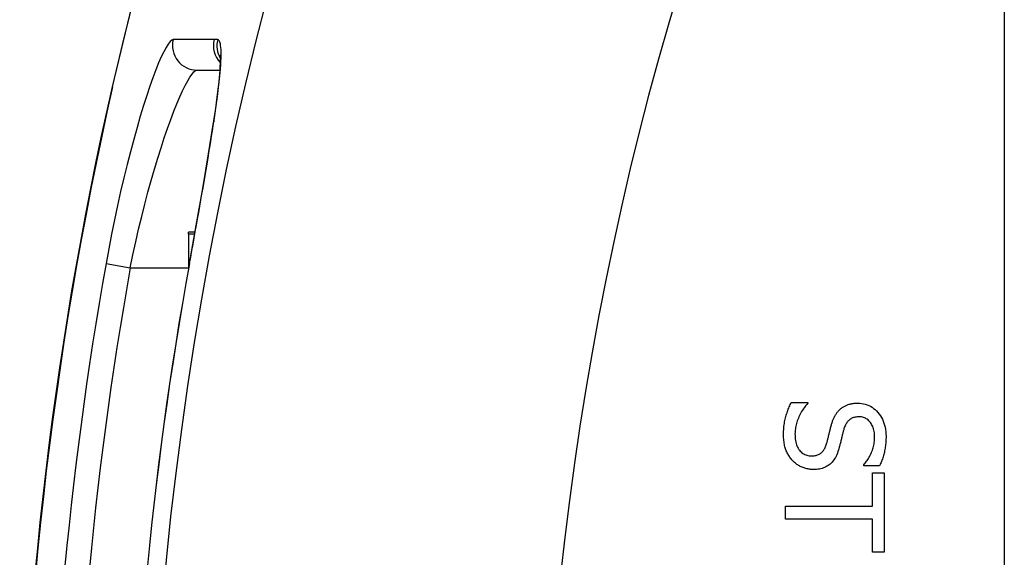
# Model space of a CAD drawing. Header units: inches. Extents: x 2.3 to 58.5, y 3.7 to 32.
# Tile 7 of 48: x 2.311 to 2.703, y 10.003 to 10.217. Entities that reach past the tile are written whole.
import ezdxf

# ---------------------------------------------------------------- set-up
doc = ezdxf.new("R2010")
doc.units = ezdxf.units.IN
doc.header["$MEASUREMENT"] = 0
doc.layers.add('Visible Edges(ANSI)', color=7, linetype='Continuous', lineweight=25)
doc.layers.add('Visible Tangent Edges(ANSI)', color=7, linetype='Continuous', lineweight=25)

msp = doc.modelspace()

# ---------------------------------------------------------------- linework, layer by layer
at = {"layer": 'Visible Edges(ANSI)'}
for p, q in [((2.7026, 22.71601), (2.7026, 7.00801)), ((2.38118, 10.19666), (2.39027, 10.19666)), ((2.37779, 10.13134), (2.37779, 10.13217)), ((2.3804, 10.13217), (2.37779, 10.13217)), ((2.37779, 10.13134), (2.37779, 10.12085)), ((2.37835, 10.12085), (2.37779, 10.12085)), ((2.37779, 10.12085), (2.37779, 10.11777)), ((2.61778, 10.06433), (2.62435, 10.06433)), ((2.62435, 10.06433), (2.62435, 10.06395)), ((2.64669, 10.03909), (2.64669, 10.03948)), ((2.65294, 10.03909), (2.64669, 10.03909)), ((2.65013, 10.02304), (2.65013, 10.03625)), ((2.65013, 10.03625), (2.65479, 10.03625)), ((2.65479, 10.03625), (2.65479, 10.0046)), ((2.61542, 10.01781), (2.61542, 10.02304)), ((2.61542, 10.02304), (2.65013, 10.02304)), ((2.65013, 10.01781), (2.61542, 10.01781)), ((2.65013, 10.0046), (2.65013, 10.01781)), ((2.65479, 10.0046), (2.65013, 10.0046))]:
    msp.add_line(p, q, dxfattribs=at)
at = {"layer": 'Visible Edges(ANSI)', "flags": 128}
for points in [[(2.41922, 10.40978), (2.40835, 10.38392), (2.39795, 10.35749), (2.38805, 10.33054), (2.3787, 10.30316), (2.36992, 10.27538), (2.36175, 10.2472), (2.35421, 10.21873), (2.34734, 10.19005)], [(2.39034, 10.20277), (2.3904, 10.20206), (2.39043, 10.20028), (2.39009, 10.19444), (2.38918, 10.18617), (2.38774, 10.17584)], [(2.37814, 10.11968), (2.38087, 10.13481), (2.38345, 10.14953), (2.38577, 10.16332), (2.38774, 10.17584)], [(2.61472, 10.05141), (2.61473, 10.05211), (2.61474, 10.0528), (2.61477, 10.05347), (2.61482, 10.05412), (2.61487, 10.05475), (2.61494, 10.05536), (2.61502, 10.05596), (2.61512, 10.05654), (2.61522, 10.0571), (2.61534, 10.05765), (2.61547, 10.05817), (2.61561, 10.05868), (2.61576, 10.05918), (2.61592, 10.05967), (2.61608, 10.06016), (2.61625, 10.06064), (2.61642, 10.06112), (2.6166, 10.06159), (2.61678, 10.06206), (2.61697, 10.06252), (2.61717, 10.06298), (2.61737, 10.06344), (2.61757, 10.06388), (2.61778, 10.06433)], [(2.62435, 10.06395), (2.62396, 10.06351), (2.62358, 10.06307), (2.62321, 10.06261), (2.62286, 10.06215), (2.62252, 10.06167), (2.6222, 10.06119), (2.62189, 10.0607), (2.6216, 10.0602), (2.62133, 10.05968), (2.62107, 10.05916), (2.62082, 10.05863), (2.62059, 10.05809), (2.62038, 10.05755), (2.62018, 10.05701), (2.62, 10.05647), (2.61984, 10.05594), (2.61971, 10.05541), (2.61958, 10.05488), (2.61948, 10.05436), (2.6194, 10.05384), (2.61933, 10.05332), (2.61929, 10.05281), (2.61926, 10.0523), (2.61925, 10.05179)], [(2.63712, 10.06149), (2.63734, 10.06169), (2.63756, 10.06188), (2.6378, 10.06206), (2.63804, 10.06224), (2.63828, 10.06241), (2.63854, 10.06257), (2.63879, 10.06272), (2.63906, 10.06286), (2.63933, 10.063), (2.63961, 10.06313), (2.63989, 10.06326), (2.64018, 10.06337), (2.64047, 10.06348), (2.64078, 10.06358), (2.64109, 10.06366), (2.64141, 10.06374), (2.64174, 10.06381), (2.64207, 10.06387), (2.64241, 10.06393), (2.64276, 10.06397), (2.64312, 10.064), (2.64348, 10.06402), (2.64385, 10.06404), (2.64423, 10.06404)], [(2.64423, 10.06404), (2.64502, 10.06402), (2.64578, 10.06394), (2.64653, 10.06381), (2.64725, 10.06363), (2.64795, 10.06339), (2.64863, 10.06311), (2.64929, 10.06277), (2.64992, 10.06238), (2.65054, 10.06194), (2.65113, 10.06145), (2.6517, 10.0609), (2.65225, 10.06031), (2.65277, 10.05967), (2.65324, 10.05901), (2.65367, 10.05831), (2.65405, 10.05759), (2.65439, 10.05684), (2.65468, 10.05607), (2.65493, 10.05526), (2.65513, 10.05442), (2.65529, 10.05356), (2.6554, 10.05267), (2.65547, 10.05175), (2.65549, 10.0508)], [(2.63364, 10.05498), (2.63373, 10.05532), (2.63383, 10.05565), (2.63393, 10.05597), (2.63403, 10.05629), (2.63414, 10.05661), (2.63425, 10.05691), (2.63436, 10.05722), (2.63448, 10.05751), (2.6346, 10.0578), (2.63473, 10.05808), (2.63486, 10.05836), (2.63499, 10.05863), (2.63513, 10.0589), (2.63528, 10.05916), (2.63543, 10.05942), (2.63559, 10.05967), (2.63576, 10.05991), (2.63593, 10.06015), (2.63611, 10.06039), (2.6363, 10.06062), (2.63649, 10.06084), (2.63669, 10.06106), (2.6369, 10.06128), (2.63712, 10.06149)], [(2.64477, 10.05859), (2.64437, 10.05858), (2.64397, 10.05855), (2.64359, 10.0585), (2.64323, 10.05844), (2.64287, 10.05836), (2.64254, 10.05825), (2.64221, 10.05814), (2.6419, 10.058), (2.64161, 10.05784), (2.64132, 10.05767), (2.64106, 10.05747), (2.6408, 10.05726), (2.64056, 10.05703), (2.64033, 10.05679), (2.64011, 10.05653), (2.6399, 10.05625), (2.63971, 10.05596), (2.63952, 10.05565), (2.63935, 10.05532), (2.63918, 10.05498), (2.63903, 10.05462), (2.63889, 10.05425), (2.63876, 10.05386), (2.63865, 10.05345)], [(2.65096, 10.05045), (2.65095, 10.05105), (2.65091, 10.05162), (2.65086, 10.05218), (2.65077, 10.05272), (2.65067, 10.05324), (2.65054, 10.05374), (2.65038, 10.05422), (2.6502, 10.05468), (2.65, 10.05513), (2.64978, 10.05555), (2.64953, 10.05595), (2.64926, 10.05634), (2.64896, 10.0567), (2.64866, 10.05702), (2.64834, 10.05732), (2.648, 10.05759), (2.64765, 10.05782), (2.64728, 10.05802), (2.6469, 10.0582), (2.6465, 10.05834), (2.64609, 10.05845), (2.64567, 10.05852), (2.64523, 10.05857), (2.64477, 10.05859)], [(2.63185, 10.04787), (2.63194, 10.04817), (2.63202, 10.04846), (2.6321, 10.04876), (2.63217, 10.04904), (2.63225, 10.04933), (2.63232, 10.04961), (2.63239, 10.04988), (2.63246, 10.05016), (2.63253, 10.05042), (2.63259, 10.05069), (2.63265, 10.05095), (2.63271, 10.0512), (2.63277, 10.05146), (2.63284, 10.05173), (2.6329, 10.052), (2.63297, 10.05229), (2.63304, 10.05259), (2.63312, 10.0529), (2.6332, 10.05322), (2.63328, 10.05355), (2.63337, 10.05389), (2.63345, 10.05425), (2.63354, 10.05461), (2.63364, 10.05498)], [(2.63865, 10.05345), (2.63857, 10.05317), (2.63849, 10.05288), (2.63842, 10.05257), (2.63834, 10.05226), (2.63825, 10.05194), (2.63817, 10.0516), (2.63808, 10.05126), (2.63799, 10.0509), (2.63791, 10.05054), (2.63781, 10.05016), (2.63772, 10.04978), (2.63763, 10.04938), (2.63753, 10.04899), (2.63744, 10.0486), (2.63735, 10.04823), (2.63725, 10.04787), (2.63716, 10.04752), (2.63708, 10.04718), (2.63699, 10.04685), (2.6369, 10.04653), (2.63682, 10.04623), (2.63674, 10.04593), (2.63665, 10.04565), (2.63657, 10.04538)], [(2.61829, 10.04113), (2.61801, 10.04145), (2.61774, 10.04178), (2.61748, 10.04211), (2.61723, 10.04245), (2.617, 10.04279), (2.61677, 10.04314), (2.61655, 10.0435), (2.61635, 10.04387), (2.61616, 10.04424), (2.61597, 10.04463), (2.6158, 10.04501), (2.61564, 10.04541), (2.6155, 10.04582), (2.61536, 10.04624), (2.61524, 10.04668), (2.61513, 10.04714), (2.61503, 10.04761), (2.61495, 10.04811), (2.61488, 10.04861), (2.61482, 10.04914), (2.61478, 10.04968), (2.61474, 10.05024), (2.61473, 10.05081), (2.61472, 10.05141)], [(2.61925, 10.05179), (2.61926, 10.05108), (2.6193, 10.0504), (2.61936, 10.04975), (2.61945, 10.04913), (2.61956, 10.04854), (2.6197, 10.04798), (2.61986, 10.04745), (2.62005, 10.04695), (2.62026, 10.04648), (2.6205, 10.04603), (2.62076, 10.04562), (2.62105, 10.04523), (2.62136, 10.04488), (2.62169, 10.04456), (2.62203, 10.04426), (2.62238, 10.044), (2.62276, 10.04377), (2.62315, 10.04357), (2.62355, 10.0434), (2.62397, 10.04326), (2.62441, 10.04316), (2.62486, 10.04308), (2.62534, 10.04303), (2.62582, 10.04302)], [(2.64669, 10.03948), (2.64697, 10.0398), (2.64725, 10.04013), (2.64752, 10.04048), (2.64779, 10.04085), (2.64805, 10.04123), (2.6483, 10.04162), (2.64855, 10.04203), (2.64879, 10.04245), (2.64902, 10.04289), (2.64925, 10.04334), (2.64947, 10.04381), (2.64969, 10.04429), (2.64989, 10.04478), (2.65008, 10.04528), (2.65024, 10.04578), (2.6504, 10.04628), (2.65053, 10.04679), (2.65064, 10.0473), (2.65074, 10.04781), (2.65082, 10.04833), (2.65088, 10.04886), (2.65093, 10.04938), (2.65095, 10.04992), (2.65096, 10.05045)], [(2.65549, 10.0508), (2.65549, 10.05025), (2.65547, 10.04971), (2.65545, 10.04917), (2.65542, 10.04863), (2.65538, 10.0481), (2.65533, 10.04758), (2.65527, 10.04706), (2.6552, 10.04655), (2.65512, 10.04604), (2.65504, 10.04554), (2.65494, 10.04504), (2.65484, 10.04455), (2.65473, 10.04406), (2.6546, 10.04358), (2.65447, 10.04311), (2.65434, 10.04264), (2.65419, 10.04217), (2.65404, 10.04172), (2.65387, 10.04126), (2.6537, 10.04082), (2.65353, 10.04038), (2.65334, 10.03994), (2.65314, 10.03952), (2.65294, 10.03909)], [(2.62582, 10.04302), (2.62621, 10.04302), (2.62658, 10.04305), (2.62695, 10.04309), (2.6273, 10.04315), (2.62763, 10.04322), (2.62796, 10.04331), (2.62827, 10.04341), (2.62857, 10.04353), (2.62886, 10.04367), (2.62914, 10.04383), (2.6294, 10.04399), (2.62965, 10.04418), (2.62989, 10.04438), (2.63012, 10.04461), (2.63034, 10.04485), (2.63055, 10.04511), (2.63075, 10.04539), (2.63093, 10.04568), (2.63111, 10.046), (2.63128, 10.04634), (2.63144, 10.04669), (2.63159, 10.04706), (2.63172, 10.04746), (2.63185, 10.04787)], [(2.63657, 10.04538), (2.63636, 10.04472), (2.63612, 10.04409), (2.63587, 10.04349), (2.6356, 10.04292), (2.63532, 10.04238), (2.63501, 10.04187), (2.63469, 10.04139), (2.63435, 10.04094), (2.634, 10.04052), (2.63362, 10.04013), (2.63323, 10.03977), (2.63282, 10.03944), (2.6324, 10.03914), (2.63196, 10.03887), (2.6315, 10.03862), (2.63103, 10.0384), (2.63054, 10.0382), (2.63003, 10.03803), (2.62951, 10.03789), (2.62897, 10.03777), (2.62841, 10.03768), (2.62784, 10.03761), (2.62725, 10.03757), (2.62665, 10.03756)], [(2.62665, 10.03756), (2.62626, 10.03757), (2.62588, 10.03759), (2.62549, 10.03762), (2.62511, 10.03767), (2.62473, 10.03772), (2.62435, 10.0378), (2.62397, 10.03788), (2.62359, 10.03798), (2.62321, 10.03809), (2.62284, 10.03821), (2.62246, 10.03835), (2.62209, 10.0385), (2.62172, 10.03866), (2.62136, 10.03884), (2.62101, 10.03902), (2.62067, 10.03921), (2.62034, 10.03942), (2.62002, 10.03963), (2.61971, 10.03986), (2.61941, 10.04009), (2.61912, 10.04034), (2.61883, 10.04059), (2.61856, 10.04086), (2.61829, 10.04113)]]:
    msp.add_lwpolyline(points, dxfattribs=at)
at = {"layer": 'Visible Edges(ANSI)'}
for radius, start, end in [(1.48092, 167.20209, 192.79791), (1.43662, 169.66757, 190.33243)]:
    msp.add_arc((3.79146, 9.86201), radius, start, end, dxfattribs=at)
at = {"layer": 'Visible Tangent Edges(ANSI)'}
for p, q in [((2.38796, 10.20885), (2.37165, 10.20883)), ((2.34756, 10.19), (2.34734, 10.19005)), ((2.38025, 10.13134), (2.37779, 10.13134)), ((2.34492, 10.11964), (2.35457, 10.11792)), ((2.37818, 10.11968), (2.37814, 10.11968)), ((2.35457, 10.11792), (2.37779, 10.11792))]:
    msp.add_line(p, q, dxfattribs=at)
at = {"layer": 'Visible Tangent Edges(ANSI)', "flags": 128}
for points in [[(2.34756, 10.19), (2.34975, 10.1995), (2.35203, 10.20898), (2.35437, 10.21845)], [(2.37165, 10.20883), (2.37108, 10.20863), (2.37041, 10.20804), (2.36966, 10.20707), (2.36882, 10.20573), (2.36791, 10.20402), (2.36692, 10.20195), (2.36587, 10.19952), (2.36476, 10.19676), (2.3636, 10.19366), (2.36239, 10.19025), (2.36114, 10.18654), (2.35986, 10.18255), (2.35857, 10.17831), (2.35726, 10.17381), (2.35594, 10.16909), (2.35462, 10.16415), (2.3533, 10.15902), (2.35201, 10.15373), (2.35074, 10.1483), (2.3495, 10.14274), (2.34829, 10.13706), (2.34711, 10.13129), (2.34599, 10.12547), (2.34492, 10.11964)], [(2.38791, 10.17653), (2.38827, 10.17898), (2.38862, 10.18136), (2.38894, 10.18366), (2.38923, 10.18587), (2.3895, 10.18799), (2.38975, 10.19003), (2.38997, 10.19197), (2.39017, 10.19381), (2.39033, 10.19555), (2.39047, 10.19719), (2.39058, 10.19872), (2.39067, 10.20016), (2.39072, 10.20149), (2.39075, 10.20272), (2.39075, 10.20384), (2.39072, 10.20485), (2.39065, 10.20574), (2.39056, 10.20653), (2.39044, 10.2072), (2.39029, 10.20776), (2.39011, 10.2082), (2.3899, 10.20852), (2.38965, 10.20872), (2.38938, 10.2088)], [(2.38938, 10.2088), (2.38932, 10.20881), (2.38927, 10.20881), (2.38921, 10.20881), (2.38915, 10.20882), (2.38909, 10.20882), (2.38903, 10.20883), (2.38897, 10.20883), (2.38891, 10.20883), (2.38885, 10.20883), (2.38879, 10.20884), (2.38873, 10.20884), (2.38867, 10.20884), (2.38862, 10.20884), (2.38856, 10.20884), (2.3885, 10.20885), (2.38844, 10.20885), (2.38838, 10.20885), (2.38832, 10.20885), (2.38826, 10.20885), (2.3882, 10.20885), (2.38814, 10.20885), (2.38808, 10.20885), (2.38802, 10.20885), (2.38796, 10.20885)], [(2.35457, 10.11792), (2.35564, 10.12307), (2.35675, 10.12821), (2.35792, 10.1333), (2.35912, 10.13832), (2.36036, 10.14323), (2.36162, 10.14802), (2.36291, 10.15269), (2.36421, 10.15722), (2.36552, 10.16158), (2.36684, 10.16575), (2.36814, 10.16972), (2.36943, 10.17347), (2.3707, 10.17699), (2.37194, 10.18026), (2.37315, 10.18327), (2.37431, 10.18601), (2.37541, 10.18845), (2.37646, 10.19059), (2.37744, 10.19241), (2.37835, 10.19392), (2.37918, 10.19511), (2.37994, 10.19597), (2.3806, 10.19648), (2.38118, 10.19666)], [(2.37818, 10.11968), (2.37864, 10.12222), (2.3791, 10.12477), (2.37956, 10.12732), (2.38002, 10.12987), (2.38048, 10.13241), (2.38093, 10.13495), (2.38138, 10.13747), (2.38182, 10.13998), (2.38226, 10.14248), (2.3827, 10.14495), (2.38312, 10.1474), (2.38354, 10.14983), (2.38396, 10.15223), (2.38436, 10.1546), (2.38476, 10.15694), (2.38515, 10.15926), (2.38553, 10.16155), (2.3859, 10.16381), (2.38626, 10.16603), (2.38662, 10.16821), (2.38696, 10.17036), (2.38729, 10.17246), (2.38761, 10.17452), (2.38791, 10.17653)]]:
    msp.add_lwpolyline(points, dxfattribs=at)
at = {"layer": 'Visible Tangent Edges(ANSI)'}
for radius, start, end in [(1.42943, 157.47571, 202.52429), (1.27255, 158.44534, 201.55466), (1.48069, 167.20209, 192.79791), (1.4693, 169.90168, 190.09832), (1.43658, 169.66757, 190.33243), (1.4595, 169.90168, 190.09832)]:
    msp.add_arc((3.79146, 9.86201), radius, start, end, dxfattribs=at)
for centre, major_axis, ratio, start_param, end_param in [((2.38118, 10.2065), (0, -0.00984), 0.995969, 4.473741, 6.283185), ((2.39748, 10.2065), (0, 0.00984), 0.995964, 1.329466, 2.337684), ((2.3989, 10.20645), (0.00071, 0.00982), 0.996083, 1.401296, 2.170319), ((2.39748, 10.17439), (-0.00973, 0.00146), 0.633246, 6.170334, 6.283185)]:
    msp.add_ellipse(centre, major_axis=major_axis, ratio=ratio, start_param=start_param, end_param=end_param, dxfattribs=at)

doc.saveas('drawing.dxf')
